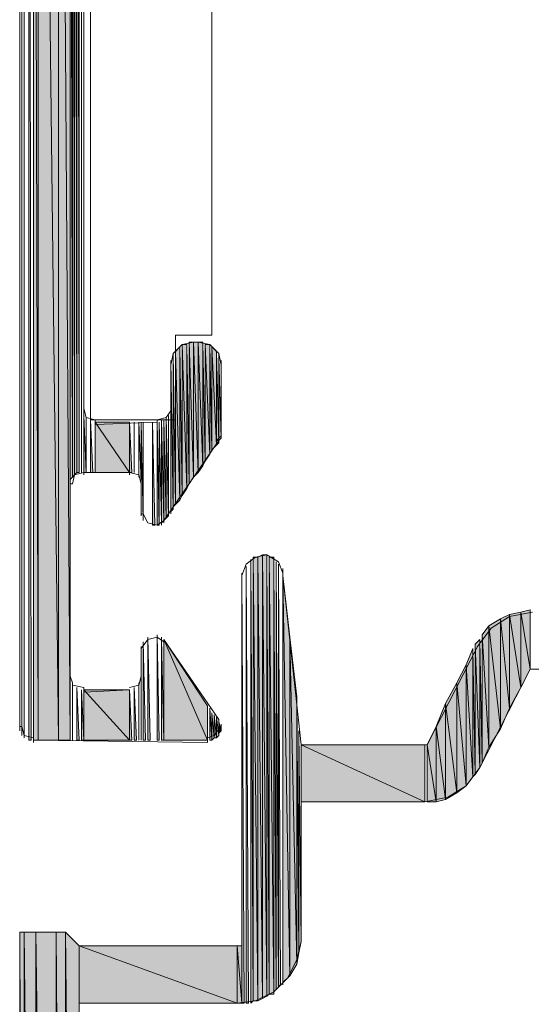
# Model space of a CAD drawing. Header units: millimetres. Extents: x -8934017 to -8932755, y 9525 to 11066.
# Tile 5 of 38: x -8933536 to -8933523, y 9587 to 9611. Entities that reach past the tile are written whole.
import ezdxf

# ---------------------------------------------------------------- set-up
doc = ezdxf.new("R2010")
doc.units = ezdxf.units.MM
doc.layers.add('Импорт в семействах', color=7, linetype='Continuous', lineweight=18)
doc.layers.add('Элементы узлов', color=7, linetype='Continuous', lineweight=18)

# ---------------------------------------------------------------- blocks, each defined once
blk = doc.blocks.new('Ригель в сборе - Окно для витража_dwg-21289138-Сечение 27')
at = {"layer": 'Импорт в семействах'}
for points in [[(-8933534.338, 9599.741), (-8933534.283, 9599.796), (-8933534.338, 9637.317)], [(-8933534.283, 9599.796), (-8933534.228, 9599.851), (-8933534.283, 9637.372)], [(-8933534.228, 9599.851), (-8933534.173, 9599.851), (-8933534.228, 9637.427)], [(-8933534.394, 9593.423), (-8933534.394, 9637.207), (-8933534.668, 9636.767)], [(-8933534.394, 9599.686), (-8933534.338, 9599.741), (-8933534.394, 9637.207)], [(-8933534.668, 9593.423), (-8933534.668, 9636.767), (-8933535.162, 9635.724)], [(-8933534.668, 9593.423), (-8933534.394, 9593.423), (-8933534.668, 9636.767)], [(-8933535.162, 9593.423), (-8933535.162, 9635.724), (-8933535.272, 9635.284)], [(-8933535.162, 9593.423), (-8933534.668, 9593.423), (-8933535.162, 9635.724)], [(-8933535.272, 9593.423), (-8933535.162, 9593.423), (-8933535.272, 9635.284)], [(-8933535.382, 9593.423), (-8933535.327, 9593.423), (-8933535.382, 9634.9)], [(-8933531.427, 9599.741), (-8933531.427, 9602.982), (-8933531.536, 9602.982)], [(-8933531.536, 9599.576), (-8933531.427, 9599.741), (-8933531.536, 9602.982)], [(-8933531.317, 9599.851), (-8933531.317, 9602.982), (-8933531.427, 9602.982)], [(-8933531.427, 9599.741), (-8933531.317, 9599.851), (-8933531.427, 9602.982)], [(-8933531.207, 9600.015), (-8933531.207, 9602.982), (-8933531.317, 9602.982)], [(-8933531.317, 9599.851), (-8933531.207, 9600.015), (-8933531.317, 9602.982)], [(-8933531.207, 9600.015), (-8933531.152, 9600.125), (-8933531.207, 9602.982)], [(-8933531.756, 9599.191), (-8933531.756, 9602.872), (-8933531.866, 9602.762)], [(-8933531.866, 9599.082), (-8933531.756, 9599.191), (-8933531.866, 9602.762)], [(-8933531.756, 9599.191), (-8933531.701, 9599.301), (-8933531.756, 9602.872)], [(-8933531.591, 9599.466), (-8933531.591, 9602.927), (-8933531.701, 9602.927)], [(-8933531.701, 9599.301), (-8933531.591, 9599.466), (-8933531.701, 9602.927)], [(-8933531.591, 9599.466), (-8933531.536, 9599.576), (-8933531.591, 9602.927)], [(-8933531.042, 9600.29), (-8933531.042, 9602.927), (-8933531.152, 9602.927)], [(-8933531.152, 9600.125), (-8933531.042, 9600.29), (-8933531.152, 9602.927)], [(-8933531.042, 9600.29), (-8933530.987, 9600.4), (-8933531.042, 9602.927)], [(-8933530.877, 9600.51), (-8933530.877, 9602.762), (-8933530.987, 9602.872)], [(-8933530.987, 9600.4), (-8933530.877, 9600.51), (-8933530.987, 9602.872)], [(-8933530.877, 9600.51), (-8933530.823, 9600.565), (-8933530.877, 9602.762)], [(-8933531.976, 9598.917), (-8933531.921, 9598.972), (-8933531.976, 9602.543)], [(-8933531.921, 9599.027), (-8933531.866, 9599.082), (-8933531.921, 9602.707)], [(-8933530.823, 9600.62), (-8933530.767, 9600.675), (-8933530.823, 9602.597)], [(-8933534.063, 9599.851), (-8933534.009, 9599.851), (-8933534.063, 9601.224)], [(-8933533.899, 9599.851), (-8933533.844, 9599.851), (-8933533.899, 9601.114)], [(-8933532.196, 9598.642), (-8933532.141, 9598.697), (-8933532.196, 9601.114)], [(-8933532.141, 9598.697), (-8933532.086, 9598.752), (-8933532.141, 9601.114)], [(-8933532.086, 9598.752), (-8933532.031, 9598.807), (-8933532.086, 9601.169)], [(-8933532.965, 9599.851), (-8933532.965, 9601.059), (-8933533.789, 9601.059)], [(-8933533.789, 9599.851), (-8933532.965, 9599.851), (-8933533.789, 9601.059)], [(-8933532.965, 9599.851), (-8933532.91, 9599.851), (-8933532.965, 9601.059)], [(-8933532.415, 9598.587), (-8933532.36, 9598.587), (-8933532.415, 9601.059)], [(-8933532.306, 9598.587), (-8933532.251, 9598.587), (-8933532.306, 9601.059)], [(-8933529.888, 9587.161), (-8933529.888, 9597.818), (-8933529.999, 9597.818)], [(-8933529.888, 9587.161), (-8933529.999, 9597.818), (-8933529.999, 9587.161)], [(-8933529.778, 9587.216), (-8933529.778, 9597.873), (-8933529.888, 9597.818)], [(-8933529.888, 9587.161), (-8933529.778, 9587.216), (-8933529.888, 9597.818)], [(-8933529.669, 9587.27), (-8933529.669, 9597.873), (-8933529.778, 9597.873)], [(-8933529.778, 9587.216), (-8933529.669, 9587.27), (-8933529.778, 9597.873)], [(-8933529.669, 9587.27), (-8933529.614, 9587.325), (-8933529.669, 9597.873)], [(-8933529.504, 9587.325), (-8933529.504, 9597.818), (-8933529.614, 9597.818)], [(-8933529.614, 9587.325), (-8933529.504, 9587.325), (-8933529.614, 9597.818)], [(-8933530.163, 9587.106), (-8933530.108, 9587.106), (-8933530.163, 9597.598)], [(-8933530.053, 9587.106), (-8933529.999, 9587.161), (-8933530.053, 9597.763)], [(-8933529.504, 9587.38), (-8933529.449, 9587.435), (-8933529.504, 9597.763)], [(-8933529.449, 9587.435), (-8933529.394, 9587.49), (-8933529.449, 9597.708)], [(-8933529.394, 9587.49), (-8933529.339, 9587.545), (-8933529.394, 9597.653)], [(-8933530.273, 9587.106), (-8933530.218, 9587.106), (-8933530.273, 9597.434)], [(-8933529.119, 9587.765), (-8933529.119, 9595.895), (-8933529.284, 9597.379)], [(-8933529.284, 9587.6), (-8933529.119, 9587.765), (-8933529.284, 9597.379)], [(-8933523.845, 9594.192), (-8933523.845, 9596.445), (-8933524.065, 9596.335)], [(-8933523.571, 9594.687), (-8933523.571, 9596.5), (-8933523.845, 9596.445)], [(-8933523.845, 9594.192), (-8933523.571, 9594.687), (-8933523.845, 9596.445)], [(-8933523.351, 9595.126), (-8933523.351, 9596.555), (-8933523.571, 9596.5)], [(-8933523.571, 9594.687), (-8933523.351, 9595.126), (-8933523.571, 9596.5)], [(-8933524.34, 9593.258), (-8933524.34, 9596.17), (-8933524.505, 9595.95)], [(-8933524.065, 9593.698), (-8933524.065, 9596.335), (-8933524.34, 9596.17)], [(-8933524.34, 9593.258), (-8933524.065, 9593.698), (-8933524.34, 9596.17)], [(-8933524.065, 9593.698), (-8933523.845, 9594.192), (-8933524.065, 9596.335)], [(-8933532.525, 9593.423), (-8933532.471, 9593.423), (-8933532.525, 9595.895)], [(-8933532.306, 9593.423), (-8933532.251, 9593.423), (-8933532.306, 9595.95)], [(-8933528.954, 9588.04), (-8933528.954, 9594.467), (-8933529.119, 9595.895)], [(-8933529.119, 9587.765), (-8933528.954, 9588.04), (-8933529.119, 9595.895)], [(-8933524.505, 9592.874), (-8933524.34, 9593.258), (-8933524.505, 9595.95)], [(-8933532.635, 9593.423), (-8933532.58, 9593.423), (-8933532.635, 9595.785)], [(-8933532.196, 9593.423), (-8933532.141, 9593.423), (-8933532.196, 9595.84)], [(-8933531.097, 9593.423), (-8933531.097, 9594.247), (-8933532.141, 9595.84)], [(-8933532.141, 9593.423), (-8933531.097, 9593.423), (-8933532.141, 9595.84)], [(-8933524.56, 9592.764), (-8933524.56, 9595.84), (-8933524.669, 9595.731)], [(-8933524.669, 9592.599), (-8933524.56, 9592.764), (-8933524.669, 9595.731)], [(-8933524.56, 9592.764), (-8933524.505, 9592.874), (-8933524.56, 9595.84)], [(-8933524.724, 9592.544), (-8933524.724, 9595.621), (-8933524.889, 9595.236)], [(-8933524.724, 9592.544), (-8933524.669, 9592.599), (-8933524.724, 9595.621)], [(-8933524.889, 9592.325), (-8933524.889, 9595.236), (-8933525.109, 9594.797)], [(-8933524.889, 9592.325), (-8933524.724, 9592.544), (-8933524.889, 9595.236)], [(-8933525.109, 9592.16), (-8933525.109, 9594.797), (-8933525.384, 9594.302)], [(-8933525.109, 9592.16), (-8933524.889, 9592.325), (-8933525.109, 9594.797)], [(-8933534.228, 9593.423), (-8933534.173, 9593.423), (-8933534.228, 9594.687)], [(-8933534.119, 9593.423), (-8933534.063, 9593.423), (-8933534.119, 9594.632)], [(-8933532.965, 9593.423), (-8933532.965, 9594.632), (-8933534.063, 9594.632)], [(-8933534.063, 9593.423), (-8933532.965, 9593.423), (-8933534.063, 9594.632)], [(-8933532.965, 9593.423), (-8933532.91, 9593.423), (-8933532.965, 9594.632)], [(-8933532.855, 9593.423), (-8933532.8, 9593.423), (-8933532.855, 9594.687)], [(-8933528.954, 9588.04), (-8933528.9, 9588.314), (-8933528.954, 9594.467)], [(-8933525.384, 9591.995), (-8933525.384, 9594.302), (-8933525.604, 9593.753)], [(-8933525.384, 9591.995), (-8933525.109, 9592.16), (-8933525.384, 9594.302)], [(-8933531.042, 9593.423), (-8933530.987, 9593.423), (-8933531.042, 9594.192)], [(-8933530.987, 9593.423), (-8933530.932, 9593.478), (-8933530.987, 9594.082)], [(-8933530.932, 9593.478), (-8933530.877, 9593.478), (-8933530.932, 9594.028)], [(-8933530.877, 9593.478), (-8933530.823, 9593.533), (-8933530.877, 9593.973)], [(-8933530.823, 9593.588), (-8933530.767, 9593.643), (-8933530.823, 9593.863)], [(-8933528.9, 9588.314), (-8933528.845, 9588.589), (-8933528.9, 9593.643)], [(-8933525.604, 9591.94), (-8933525.604, 9593.753), (-8933525.823, 9593.313)], [(-8933525.604, 9591.94), (-8933525.384, 9591.995), (-8933525.604, 9593.753)], [(-8933525.879, 9591.94), (-8933525.879, 9593.313), (-8933528.845, 9593.313)], [(-8933528.845, 9591.94), (-8933525.879, 9591.94), (-8933528.845, 9593.313)], [(-8933525.823, 9591.94), (-8933525.604, 9591.94), (-8933525.823, 9593.313)], [(-8933535.492, 9558.045), (-8933535.492, 9588.809), (-8933535.602, 9588.809)], [(-8933535.492, 9558.045), (-8933535.602, 9588.809), (-8933535.602, 9559.308)], [(-8933535.218, 9556.836), (-8933535.218, 9588.809), (-8933535.492, 9588.809)], [(-8933535.218, 9556.836), (-8933535.492, 9588.809), (-8933535.492, 9558.045)], [(-8933534.723, 9555.683), (-8933534.723, 9588.809), (-8933535.218, 9588.809)], [(-8933534.723, 9555.683), (-8933535.218, 9588.809), (-8933535.218, 9556.836)], [(-8933534.503, 9555.298), (-8933534.503, 9588.809), (-8933534.723, 9588.809)], [(-8933534.503, 9555.298), (-8933534.723, 9588.809), (-8933534.723, 9555.683)], [(-8933534.173, 9554.804), (-8933534.173, 9588.479), (-8933534.503, 9588.809)], [(-8933534.173, 9554.804), (-8933534.503, 9588.809), (-8933534.503, 9555.298)], [(-8933530.383, 9587.106), (-8933530.383, 9588.479), (-8933534.173, 9588.479)], [(-8933534.173, 9587.106), (-8933530.383, 9587.106), (-8933534.173, 9588.479)], [(-8933530.273, 9587.106), (-8933530.273, 9588.479), (-8933530.383, 9588.479)], [(-8933530.273, 9587.106), (-8933530.383, 9588.479), (-8933530.383, 9587.106)]]:
    blk.add_hatch(color=256, dxfattribs=at).paths.add_polyline_path(points)
for p, q in [((-8933534.283, 9599.796), (-8933534.338, 9637.317)), ((-8933534.338, 9637.317), (-8933534.338, 9599.741)), ((-8933534.228, 9599.851), (-8933534.283, 9637.372)), ((-8933534.283, 9637.372), (-8933534.283, 9599.796)), ((-8933534.173, 9599.851), (-8933534.228, 9637.427)), ((-8933534.228, 9637.427), (-8933534.228, 9599.851)), ((-8933534.394, 9593.423), (-8933534.394, 9637.207)), ((-8933534.338, 9599.741), (-8933534.394, 9637.207)), ((-8933534.394, 9637.207), (-8933534.394, 9599.686)), ((-8933534.668, 9593.423), (-8933534.668, 9636.767)), ((-8933534.668, 9636.767), (-8933534.394, 9593.423)), ((-8933534.394, 9593.423), (-8933534.668, 9636.767)), ((-8933534.668, 9636.767), (-8933534.668, 9593.423)), ((-8933535.162, 9593.423), (-8933535.162, 9635.724)), ((-8933535.162, 9635.724), (-8933534.668, 9593.423)), ((-8933534.668, 9593.423), (-8933535.162, 9635.724)), ((-8933535.162, 9635.724), (-8933535.162, 9593.423)), ((-8933535.272, 9635.284), (-8933535.162, 9593.423)), ((-8933535.162, 9593.423), (-8933535.272, 9635.284)), ((-8933535.272, 9635.284), (-8933535.272, 9593.423)), ((-8933535.327, 9593.423), (-8933535.382, 9634.9)), ((-8933535.382, 9634.9), (-8933535.382, 9593.423)), ((-8933531.427, 9602.982), (-8933531.536, 9602.982)), ((-8933531.536, 9602.982), (-8933531.427, 9599.741)), ((-8933531.427, 9599.741), (-8933531.536, 9602.982)), ((-8933531.536, 9602.982), (-8933531.536, 9599.576)), ((-8933531.427, 9602.982), (-8933531.427, 9602.927)), ((-8933531.427, 9599.741), (-8933531.427, 9602.982)), ((-8933531.317, 9602.982), (-8933531.427, 9602.982)), ((-8933531.427, 9602.982), (-8933531.317, 9599.851)), ((-8933531.317, 9599.851), (-8933531.427, 9602.982)), ((-8933531.427, 9602.982), (-8933531.427, 9599.741)), ((-8933531.317, 9602.982), (-8933531.317, 9602.927)), ((-8933531.317, 9599.851), (-8933531.317, 9602.982)), ((-8933531.207, 9602.982), (-8933531.317, 9602.982)), ((-8933531.317, 9602.982), (-8933531.207, 9600.015)), ((-8933531.207, 9600.015), (-8933531.317, 9602.982)), ((-8933531.317, 9602.982), (-8933531.317, 9599.851)), ((-8933531.207, 9600.015), (-8933531.207, 9602.982)), ((-8933531.152, 9600.125), (-8933531.207, 9602.982)), ((-8933531.207, 9602.982), (-8933531.207, 9600.015)), ((-8933531.756, 9602.872), (-8933531.866, 9602.762)), ((-8933531.866, 9602.762), (-8933531.756, 9599.191)), ((-8933531.756, 9599.191), (-8933531.866, 9602.762)), ((-8933531.866, 9602.762), (-8933531.866, 9599.082)), ((-8933531.756, 9599.191), (-8933531.756, 9602.872)), ((-8933531.701, 9599.301), (-8933531.756, 9602.872)), ((-8933531.756, 9602.872), (-8933531.756, 9599.191)), ((-8933531.591, 9602.927), (-8933531.701, 9602.927)), ((-8933531.701, 9602.927), (-8933531.591, 9599.466)), ((-8933531.591, 9599.466), (-8933531.701, 9602.927)), ((-8933531.701, 9602.927), (-8933531.701, 9599.301)), ((-8933531.591, 9599.466), (-8933531.591, 9602.927)), ((-8933531.536, 9599.576), (-8933531.591, 9602.927)), ((-8933531.591, 9602.927), (-8933531.591, 9599.466)), ((-8933531.042, 9602.927), (-8933531.152, 9602.927)), ((-8933531.152, 9602.927), (-8933531.042, 9600.29)), ((-8933531.042, 9600.29), (-8933531.152, 9602.927)), ((-8933531.152, 9602.927), (-8933531.152, 9600.125)), ((-8933531.042, 9600.29), (-8933531.042, 9602.927)), ((-8933530.987, 9600.4), (-8933531.042, 9602.927)), ((-8933531.042, 9602.927), (-8933531.042, 9600.29)), ((-8933530.877, 9602.762), (-8933530.987, 9602.872)), ((-8933530.987, 9602.872), (-8933530.877, 9600.51)), ((-8933530.877, 9600.51), (-8933530.987, 9602.872)), ((-8933530.987, 9602.872), (-8933530.987, 9600.4)), ((-8933530.877, 9600.51), (-8933530.877, 9602.762)), ((-8933530.823, 9600.565), (-8933530.877, 9602.762)), ((-8933530.877, 9602.762), (-8933530.877, 9600.51)), ((-8933531.921, 9598.972), (-8933531.976, 9602.543)), ((-8933531.976, 9602.543), (-8933531.976, 9598.917)), ((-8933531.866, 9599.082), (-8933531.921, 9602.707)), ((-8933531.921, 9602.707), (-8933531.921, 9599.027)), ((-8933530.767, 9600.675), (-8933530.823, 9602.597)), ((-8933530.823, 9602.597), (-8933530.823, 9600.62)), ((-8933534.009, 9599.851), (-8933534.063, 9601.224)), ((-8933534.063, 9601.224), (-8933534.063, 9599.851)), ((-8933533.844, 9599.851), (-8933533.899, 9601.114)), ((-8933533.899, 9601.114), (-8933533.899, 9599.851)), ((-8933532.141, 9598.697), (-8933532.196, 9601.114)), ((-8933532.196, 9601.114), (-8933532.196, 9598.642)), ((-8933532.086, 9598.752), (-8933532.141, 9601.114)), ((-8933532.141, 9601.114), (-8933532.141, 9598.697)), ((-8933532.031, 9598.807), (-8933532.086, 9601.169)), ((-8933532.086, 9601.169), (-8933532.086, 9598.752)), ((-8933532.965, 9601.059), (-8933533.789, 9601.059)), ((-8933533.789, 9601.059), (-8933532.965, 9599.851)), ((-8933532.965, 9599.851), (-8933533.789, 9601.059)), ((-8933533.789, 9601.059), (-8933533.789, 9599.851)), ((-8933532.965, 9599.851), (-8933532.965, 9601.059)), ((-8933532.91, 9599.851), (-8933532.965, 9601.059)), ((-8933532.965, 9601.059), (-8933532.965, 9599.851)), ((-8933532.36, 9598.587), (-8933532.415, 9601.059)), ((-8933532.415, 9601.059), (-8933532.415, 9598.587)), ((-8933532.251, 9598.587), (-8933532.306, 9601.059)), ((-8933532.306, 9601.059), (-8933532.306, 9598.587)), ((-8933530.823, 9600.62), (-8933530.767, 9600.675)), ((-8933531.042, 9600.29), (-8933530.987, 9600.4)), ((-8933530.987, 9600.4), (-8933530.877, 9600.51)), ((-8933530.877, 9600.51), (-8933530.823, 9600.565)), ((-8933531.152, 9600.125), (-8933531.042, 9600.29)), ((-8933531.317, 9599.851), (-8933531.207, 9600.015)), ((-8933531.207, 9600.015), (-8933531.152, 9600.125)), ((-8933534.394, 9599.686), (-8933534.338, 9599.741)), ((-8933534.338, 9599.741), (-8933534.283, 9599.796)), ((-8933534.283, 9599.796), (-8933534.228, 9599.851)), ((-8933534.228, 9599.851), (-8933534.173, 9599.851)), ((-8933534.063, 9599.851), (-8933534.063, 9599.796)), ((-8933534.063, 9599.851), (-8933534.009, 9599.851)), ((-8933533.899, 9599.851), (-8933533.844, 9599.851)), ((-8933533.789, 9599.851), (-8933532.965, 9599.851)), ((-8933532.965, 9599.851), (-8933532.965, 9599.796)), ((-8933532.965, 9599.851), (-8933532.91, 9599.851)), ((-8933531.536, 9599.576), (-8933531.427, 9599.741)), ((-8933531.427, 9599.741), (-8933531.317, 9599.851)), ((-8933532.69, 9599.576), (-8933532.69, 9599.521)), ((-8933531.701, 9599.301), (-8933531.591, 9599.466)), ((-8933531.591, 9599.466), (-8933531.536, 9599.576)), ((-8933531.756, 9599.191), (-8933531.701, 9599.301)), ((-8933531.976, 9598.917), (-8933531.921, 9598.972)), ((-8933531.921, 9599.027), (-8933531.866, 9599.082)), ((-8933531.866, 9599.082), (-8933531.756, 9599.191)), ((-8933532.141, 9598.697), (-8933532.086, 9598.752)), ((-8933532.086, 9598.752), (-8933532.031, 9598.807)), ((-8933532.415, 9598.587), (-8933532.36, 9598.587)), ((-8933532.306, 9598.587), (-8933532.251, 9598.587)), ((-8933532.196, 9598.642), (-8933532.141, 9598.697)), ((-8933532.141, 9598.697), (-8933532.141, 9598.642)), ((-8933529.888, 9597.818), (-8933529.999, 9597.818)), ((-8933529.999, 9597.818), (-8933529.888, 9587.161)), ((-8933529.888, 9587.161), (-8933529.999, 9597.818)), ((-8933529.999, 9597.818), (-8933529.999, 9587.161)), ((-8933529.778, 9597.873), (-8933529.888, 9597.818)), ((-8933529.888, 9587.161), (-8933529.888, 9597.818)), ((-8933529.888, 9597.818), (-8933529.778, 9587.216)), ((-8933529.778, 9587.216), (-8933529.888, 9597.818)), ((-8933529.888, 9597.818), (-8933529.888, 9587.161)), ((-8933529.778, 9587.216), (-8933529.778, 9597.873)), ((-8933529.669, 9597.873), (-8933529.778, 9597.873)), ((-8933529.778, 9597.873), (-8933529.669, 9587.27)), ((-8933529.669, 9587.27), (-8933529.778, 9597.873)), ((-8933529.778, 9597.873), (-8933529.778, 9587.216)), ((-8933529.669, 9587.27), (-8933529.669, 9597.873)), ((-8933529.614, 9587.325), (-8933529.669, 9597.873)), ((-8933529.669, 9597.873), (-8933529.669, 9587.27)), ((-8933529.504, 9597.818), (-8933529.614, 9597.818)), ((-8933529.614, 9597.818), (-8933529.504, 9587.325)), ((-8933529.504, 9587.325), (-8933529.614, 9597.818)), ((-8933529.614, 9597.818), (-8933529.614, 9587.325)), ((-8933529.504, 9587.325), (-8933529.504, 9597.818)), ((-8933530.108, 9587.106), (-8933530.163, 9597.598)), ((-8933530.163, 9597.598), (-8933530.163, 9587.106)), ((-8933529.999, 9587.161), (-8933530.053, 9597.763)), ((-8933530.053, 9597.763), (-8933530.053, 9587.106)), ((-8933529.449, 9587.435), (-8933529.504, 9597.763)), ((-8933529.504, 9597.763), (-8933529.504, 9587.38)), ((-8933529.394, 9587.49), (-8933529.449, 9597.708)), ((-8933529.449, 9597.708), (-8933529.449, 9587.435)), ((-8933529.339, 9587.545), (-8933529.394, 9597.653)), ((-8933529.394, 9597.653), (-8933529.394, 9587.49)), ((-8933530.218, 9587.106), (-8933530.273, 9597.434)), ((-8933530.273, 9597.434), (-8933530.273, 9587.106)), ((-8933529.119, 9595.895), (-8933529.284, 9597.379)), ((-8933529.284, 9597.379), (-8933529.119, 9587.765)), ((-8933529.119, 9587.765), (-8933529.284, 9597.379)), ((-8933529.284, 9597.379), (-8933529.284, 9587.6)), ((-8933523.845, 9596.445), (-8933524.065, 9596.335)), ((-8933523.571, 9596.5), (-8933523.845, 9596.445)), ((-8933523.845, 9594.192), (-8933523.845, 9596.445)), ((-8933523.845, 9596.445), (-8933523.571, 9594.687)), ((-8933523.571, 9594.687), (-8933523.845, 9596.445)), ((-8933523.845, 9596.445), (-8933523.845, 9594.192)), ((-8933523.351, 9596.555), (-8933523.571, 9596.5)), ((-8933523.571, 9594.687), (-8933523.571, 9596.5)), ((-8933523.571, 9596.5), (-8933523.351, 9595.126)), ((-8933523.351, 9595.126), (-8933523.571, 9596.5)), ((-8933523.571, 9596.5), (-8933523.571, 9594.687)), ((-8933523.351, 9595.126), (-8933523.351, 9596.555)), ((-8933524.34, 9596.17), (-8933524.505, 9595.95)), ((-8933524.065, 9596.335), (-8933524.34, 9596.17)), ((-8933524.34, 9593.258), (-8933524.34, 9596.17)), ((-8933524.34, 9596.17), (-8933524.065, 9593.698)), ((-8933524.065, 9593.698), (-8933524.34, 9596.17)), ((-8933524.34, 9596.17), (-8933524.34, 9593.258)), ((-8933524.065, 9593.698), (-8933524.065, 9596.335)), ((-8933524.065, 9596.335), (-8933523.845, 9594.192)), ((-8933523.845, 9594.192), (-8933524.065, 9596.335)), ((-8933524.065, 9596.335), (-8933524.065, 9593.698)), ((-8933532.471, 9593.423), (-8933532.525, 9595.895)), ((-8933532.525, 9595.895), (-8933532.525, 9593.423)), ((-8933532.251, 9593.423), (-8933532.306, 9595.95)), ((-8933532.306, 9595.95), (-8933532.306, 9593.423)), ((-8933529.119, 9587.765), (-8933529.119, 9595.895)), ((-8933528.954, 9594.467), (-8933529.119, 9595.895)), ((-8933529.119, 9595.895), (-8933528.954, 9588.04)), ((-8933528.954, 9588.04), (-8933529.119, 9595.895)), ((-8933529.119, 9595.895), (-8933529.119, 9587.765)), ((-8933524.505, 9595.95), (-8933524.34, 9593.258)), ((-8933524.34, 9593.258), (-8933524.505, 9595.95)), ((-8933524.505, 9595.95), (-8933524.505, 9592.874)), ((-8933532.58, 9593.423), (-8933532.635, 9595.785)), ((-8933532.635, 9595.785), (-8933532.635, 9593.423)), ((-8933532.141, 9593.423), (-8933532.196, 9595.84)), ((-8933532.196, 9595.84), (-8933532.196, 9593.423)), ((-8933531.097, 9594.247), (-8933532.141, 9595.84)), ((-8933532.141, 9595.84), (-8933531.097, 9593.423)), ((-8933531.097, 9593.423), (-8933532.141, 9595.84)), ((-8933532.141, 9595.84), (-8933532.141, 9593.423)), ((-8933524.56, 9595.84), (-8933524.669, 9595.731)), ((-8933524.669, 9595.731), (-8933524.56, 9592.764)), ((-8933524.56, 9592.764), (-8933524.669, 9595.731)), ((-8933524.669, 9595.731), (-8933524.669, 9592.599)), ((-8933524.56, 9592.764), (-8933524.56, 9595.84)), ((-8933524.505, 9592.874), (-8933524.56, 9595.84)), ((-8933524.56, 9595.84), (-8933524.56, 9592.764)), ((-8933524.724, 9595.621), (-8933524.889, 9595.236)), ((-8933524.724, 9592.544), (-8933524.724, 9595.621)), ((-8933524.669, 9592.599), (-8933524.724, 9595.621)), ((-8933524.724, 9595.621), (-8933524.724, 9592.544)), ((-8933524.889, 9595.236), (-8933525.109, 9594.797)), ((-8933524.889, 9592.325), (-8933524.889, 9595.236)), ((-8933524.889, 9595.236), (-8933524.724, 9592.544)), ((-8933524.724, 9592.544), (-8933524.889, 9595.236)), ((-8933524.889, 9595.236), (-8933524.889, 9592.325)), ((-8933523.571, 9594.687), (-8933523.351, 9595.126)), ((-8933525.109, 9594.797), (-8933525.384, 9594.302)), ((-8933525.109, 9592.16), (-8933525.109, 9594.797)), ((-8933525.109, 9594.797), (-8933524.889, 9592.325)), ((-8933524.889, 9592.325), (-8933525.109, 9594.797)), ((-8933525.109, 9594.797), (-8933525.109, 9592.16)), ((-8933534.173, 9593.423), (-8933534.228, 9594.687)), ((-8933534.228, 9594.687), (-8933534.228, 9593.423)), ((-8933534.063, 9593.423), (-8933534.119, 9594.632)), ((-8933534.119, 9594.632), (-8933534.119, 9593.423)), ((-8933532.965, 9594.632), (-8933534.063, 9594.632)), ((-8933534.063, 9594.632), (-8933532.965, 9593.423)), ((-8933532.965, 9593.423), (-8933534.063, 9594.632)), ((-8933534.063, 9594.632), (-8933534.063, 9593.423)), ((-8933532.965, 9593.423), (-8933532.965, 9594.632)), ((-8933532.91, 9593.423), (-8933532.965, 9594.632)), ((-8933532.965, 9594.632), (-8933532.965, 9593.423)), ((-8933532.8, 9593.423), (-8933532.855, 9594.687)), ((-8933532.855, 9594.687), (-8933532.855, 9593.423)), ((-8933528.954, 9588.04), (-8933528.954, 9594.467)), ((-8933528.9, 9588.314), (-8933528.954, 9594.467)), ((-8933528.954, 9594.467), (-8933528.954, 9588.04)), ((-8933523.845, 9594.192), (-8933523.571, 9594.687)), ((-8933531.097, 9593.423), (-8933531.097, 9594.247)), ((-8933525.384, 9594.302), (-8933525.604, 9593.753)), ((-8933525.384, 9591.995), (-8933525.384, 9594.302)), ((-8933525.384, 9594.302), (-8933525.109, 9592.16)), ((-8933525.109, 9592.16), (-8933525.384, 9594.302)), ((-8933525.384, 9594.302), (-8933525.384, 9591.995)), ((-8933530.987, 9593.423), (-8933531.042, 9594.192)), ((-8933531.042, 9594.192), (-8933531.042, 9593.423)), ((-8933530.932, 9593.478), (-8933530.987, 9594.082)), ((-8933530.987, 9594.082), (-8933530.987, 9593.423)), ((-8933530.877, 9593.478), (-8933530.932, 9594.028)), ((-8933530.932, 9594.028), (-8933530.932, 9593.478)), ((-8933524.065, 9593.698), (-8933523.845, 9594.192)), ((-8933530.823, 9593.533), (-8933530.877, 9593.973)), ((-8933530.877, 9593.973), (-8933530.877, 9593.478)), ((-8933530.767, 9593.643), (-8933530.823, 9593.863)), ((-8933530.823, 9593.863), (-8933530.823, 9593.588)), ((-8933530.877, 9593.478), (-8933530.823, 9593.533)), ((-8933530.823, 9593.588), (-8933530.767, 9593.643)), ((-8933528.845, 9588.589), (-8933528.9, 9593.643)), ((-8933528.9, 9593.643), (-8933528.9, 9588.314)), ((-8933525.604, 9593.753), (-8933525.823, 9593.313)), ((-8933525.604, 9591.94), (-8933525.604, 9593.753)), ((-8933525.604, 9593.753), (-8933525.384, 9591.995)), ((-8933525.384, 9591.995), (-8933525.604, 9593.753)), ((-8933525.604, 9593.753), (-8933525.604, 9591.94)), ((-8933524.34, 9593.258), (-8933524.065, 9593.698)), ((-8933535.382, 9593.423), (-8933535.327, 9593.423)), ((-8933535.272, 9593.423), (-8933535.162, 9593.423)), ((-8933535.162, 9593.423), (-8933534.668, 9593.423)), ((-8933534.668, 9593.423), (-8933534.394, 9593.423)), ((-8933534.228, 9593.423), (-8933534.173, 9593.423)), ((-8933534.119, 9593.423), (-8933534.063, 9593.423)), ((-8933534.063, 9593.423), (-8933532.965, 9593.423)), ((-8933532.965, 9593.423), (-8933532.91, 9593.423)), ((-8933532.855, 9593.423), (-8933532.8, 9593.423)), ((-8933532.635, 9593.423), (-8933532.58, 9593.423)), ((-8933532.525, 9593.423), (-8933532.471, 9593.423)), ((-8933532.306, 9593.423), (-8933532.251, 9593.423)), ((-8933532.196, 9593.423), (-8933532.141, 9593.423)), ((-8933532.141, 9593.423), (-8933531.097, 9593.423)), ((-8933531.042, 9593.423), (-8933530.987, 9593.423)), ((-8933530.987, 9593.423), (-8933530.932, 9593.478)), ((-8933530.932, 9593.478), (-8933530.877, 9593.478)), ((-8933525.879, 9593.313), (-8933528.845, 9593.313)), ((-8933528.845, 9593.313), (-8933525.879, 9591.94)), ((-8933525.879, 9591.94), (-8933528.845, 9593.313)), ((-8933528.845, 9593.313), (-8933528.845, 9591.94)), ((-8933525.879, 9591.94), (-8933525.879, 9593.313)), ((-8933525.823, 9593.313), (-8933525.604, 9591.94)), ((-8933525.604, 9591.94), (-8933525.823, 9593.313)), ((-8933525.823, 9593.313), (-8933525.823, 9591.94)), ((-8933524.505, 9592.874), (-8933524.34, 9593.258)), ((-8933524.56, 9592.764), (-8933524.505, 9592.874)), ((-8933524.724, 9592.544), (-8933524.669, 9592.599)), ((-8933524.669, 9592.599), (-8933524.56, 9592.764)), ((-8933524.889, 9592.325), (-8933524.724, 9592.544)), ((-8933525.384, 9591.995), (-8933525.109, 9592.16)), ((-8933525.109, 9592.16), (-8933524.889, 9592.325)), ((-8933528.845, 9591.94), (-8933525.879, 9591.94)), ((-8933525.823, 9591.94), (-8933525.604, 9591.94)), ((-8933525.604, 9591.94), (-8933525.384, 9591.995)), ((-8933535.492, 9588.809), (-8933535.602, 9588.809)), ((-8933535.602, 9588.809), (-8933535.492, 9558.045)), ((-8933535.492, 9558.045), (-8933535.602, 9588.809)), ((-8933535.602, 9588.809), (-8933535.602, 9559.308)), ((-8933535.492, 9558.045), (-8933535.492, 9588.809)), ((-8933535.218, 9588.809), (-8933535.492, 9588.809)), ((-8933535.492, 9588.809), (-8933535.218, 9556.836)), ((-8933535.218, 9556.836), (-8933535.492, 9588.809)), ((-8933535.492, 9588.809), (-8933535.492, 9558.045)), ((-8933535.218, 9556.836), (-8933535.218, 9588.809)), ((-8933534.723, 9588.809), (-8933535.218, 9588.809)), ((-8933535.218, 9588.809), (-8933534.723, 9555.683)), ((-8933534.723, 9555.683), (-8933535.218, 9588.809)), ((-8933535.218, 9588.809), (-8933535.218, 9556.836)), ((-8933534.723, 9555.683), (-8933534.723, 9588.809)), ((-8933534.503, 9588.809), (-8933534.723, 9588.809)), ((-8933534.723, 9588.809), (-8933534.503, 9555.298)), ((-8933534.503, 9555.298), (-8933534.723, 9588.809)), ((-8933534.723, 9588.809), (-8933534.723, 9555.683)), ((-8933534.503, 9555.298), (-8933534.503, 9588.809)), ((-8933534.173, 9588.479), (-8933534.503, 9588.809)), ((-8933534.503, 9588.809), (-8933534.173, 9554.804)), ((-8933534.173, 9554.804), (-8933534.503, 9588.809)), ((-8933534.503, 9588.809), (-8933534.503, 9555.298)), ((-8933528.9, 9588.314), (-8933528.845, 9588.589)), ((-8933534.173, 9554.804), (-8933534.173, 9588.479)), ((-8933530.383, 9588.479), (-8933534.173, 9588.479)), ((-8933534.173, 9588.479), (-8933530.383, 9587.106)), ((-8933530.383, 9587.106), (-8933534.173, 9588.479)), ((-8933534.173, 9588.479), (-8933534.173, 9587.106)), ((-8933530.383, 9587.106), (-8933530.383, 9588.479)), ((-8933530.273, 9588.479), (-8933530.383, 9588.479)), ((-8933530.383, 9588.479), (-8933530.273, 9587.106)), ((-8933530.273, 9587.106), (-8933530.383, 9588.479)), ((-8933530.383, 9588.479), (-8933530.383, 9587.106)), ((-8933530.273, 9587.106), (-8933530.273, 9588.479)), ((-8933528.954, 9588.04), (-8933528.9, 9588.314)), ((-8933529.119, 9587.765), (-8933528.954, 9588.04)), ((-8933529.284, 9587.6), (-8933529.119, 9587.765)), ((-8933529.504, 9587.38), (-8933529.449, 9587.435)), ((-8933529.449, 9587.435), (-8933529.394, 9587.49)), ((-8933529.394, 9587.49), (-8933529.339, 9587.545)), ((-8933530.053, 9587.106), (-8933529.999, 9587.161)), ((-8933529.999, 9587.161), (-8933529.888, 9587.161)), ((-8933529.888, 9587.161), (-8933529.778, 9587.216)), ((-8933529.778, 9587.216), (-8933529.669, 9587.27)), ((-8933529.669, 9587.27), (-8933529.614, 9587.325)), ((-8933529.614, 9587.325), (-8933529.504, 9587.325)), ((-8933534.173, 9587.106), (-8933530.383, 9587.106)), ((-8933530.383, 9587.106), (-8933530.273, 9587.106)), ((-8933530.273, 9587.106), (-8933530.218, 9587.106)), ((-8933530.163, 9587.106), (-8933530.108, 9587.106))]:
    blk.add_line(p, q, dxfattribs=at)
at = {"layer": 'Импорт в семействах', "flags": 128}
for points in [[(-8933534.394, 9637.207), (-8933534.394, 9599.631), (-8933534.394, 9637.207), (-8933534.394, 9599.576), (-8933534.394, 9599.631), (-8933534.394, 9637.207), (-8933534.394, 9599.686), (-8933534.394, 9637.207), (-8933534.394, 9599.631), (-8933534.394, 9599.686), (-8933534.394, 9637.207), (-8933534.394, 9599.741), (-8933534.394, 9637.317), (-8933534.338, 9637.262), (-8933534.338, 9599.741), (-8933534.338, 9637.262)], [(-8933535.602, 9633.416), (-8933535.602, 9593.643), (-8933535.602, 9633.416), (-8933535.602, 9633.581), (-8933535.602, 9593.643), (-8933535.602, 9633.361), (-8933535.602, 9593.698), (-8933535.602, 9633.361)], [(-8933535.602, 9633.361), (-8933535.602, 9593.698), (-8933535.602, 9633.416)], [(-8933535.272, 9593.478), (-8933535.492, 9593.533), (-8933535.547, 9593.753), (-8933535.602, 9593.753), (-8933535.602, 9633.361), (-8933535.602, 9633.306)], [(-8933534.063, 9615.233), (-8933534.063, 9601.389), (-8933534.009, 9601.169), (-8933533.789, 9601.114), (-8933533.789, 9601.004), (-8933532.306, 9601.059), (-8933532.306, 9601.004)], [(-8933534.173, 9622.924), (-8933534.173, 9599.851), (-8933534.173, 9622.924), (-8933534.173, 9622.814), (-8933534.173, 9599.851), (-8933534.173, 9622.924), (-8933534.173, 9622.814), (-8933534.173, 9599.851), (-8933534.173, 9622.759), (-8933534.173, 9622.814), (-8933534.173, 9599.851), (-8933534.173, 9622.814)], [(-8933534.338, 9594.797), (-8933534.338, 9593.423), (-8933534.338, 9594.797), (-8933534.394, 9594.961), (-8933534.394, 9593.423), (-8933534.394, 9594.961), (-8933534.394, 9594.906), (-8933534.394, 9593.423), (-8933534.394, 9594.961), (-8933534.394, 9593.423), (-8933534.394, 9594.852), (-8933534.394, 9594.906), (-8933534.394, 9593.423), (-8933534.394, 9594.906), (-8933534.394, 9594.961), (-8933534.394, 9599.576), (-8933534.338, 9599.576), (-8933534.283, 9599.796), (-8933534.063, 9599.851), (-8933532.965, 9599.851), (-8933532.745, 9599.796), (-8933532.69, 9599.576), (-8933532.69, 9598.862), (-8933532.635, 9598.862), (-8933532.525, 9598.642), (-8933532.306, 9598.587), (-8933532.141, 9598.697), (-8933530.823, 9600.62), (-8933530.877, 9600.62), (-8933530.767, 9600.73), (-8933530.767, 9600.785), (-8933530.767, 9602.433), (-8933530.823, 9602.707), (-8933531.042, 9602.927), (-8933531.317, 9602.982), (-8933531.427, 9602.982), (-8933531.701, 9602.927), (-8933531.921, 9602.707), (-8933531.976, 9602.433), (-8933531.976, 9601.389), (-8933531.976, 9601.279), (-8933531.976, 9598.917), (-8933531.976, 9601.334), (-8933531.976, 9601.279), (-8933531.976, 9598.862), (-8933531.976, 9598.917), (-8933531.976, 9601.279), (-8933531.976, 9598.917), (-8933531.976, 9601.389), (-8933531.976, 9601.334), (-8933531.976, 9598.917), (-8933531.976, 9601.334), (-8933532.086, 9601.169), (-8933532.306, 9601.114), (-8933532.306, 9598.587), (-8933532.306, 9601.059), (-8933532.306, 9598.587), (-8933532.306, 9601.059), (-8933532.251, 9598.587), (-8933532.251, 9601.059), (-8933532.251, 9598.587), (-8933532.251, 9601.059), (-8933532.196, 9598.642), (-8933532.196, 9601.114), (-8933532.196, 9601.059), (-8933532.196, 9598.587), (-8933532.196, 9598.642), (-8933532.196, 9601.059), (-8933532.196, 9598.642), (-8933532.196, 9601.114), (-8933532.196, 9598.642), (-8933532.196, 9601.114), (-8933532.141, 9598.697), (-8933532.141, 9601.114), (-8933532.141, 9598.697), (-8933532.141, 9601.114)], [(-8933531.976, 9602.433), (-8933531.976, 9598.917), (-8933531.976, 9602.543), (-8933531.976, 9602.433), (-8933531.976, 9598.917), (-8933531.976, 9602.433), (-8933531.976, 9602.378)], [(-8933530.823, 9602.707), (-8933530.823, 9600.62), (-8933530.823, 9602.652), (-8933530.823, 9602.707), (-8933530.823, 9600.565), (-8933530.823, 9600.62), (-8933530.823, 9602.707), (-8933530.823, 9600.62), (-8933530.823, 9602.597), (-8933530.823, 9602.652), (-8933530.823, 9600.62), (-8933530.823, 9602.652), (-8933530.823, 9600.62), (-8933530.823, 9602.597), (-8933530.823, 9600.62), (-8933530.823, 9602.597), (-8933530.767, 9600.73), (-8933530.767, 9602.543), (-8933530.767, 9600.675), (-8933530.767, 9600.73), (-8933530.767, 9602.543), (-8933530.767, 9600.73), (-8933530.767, 9602.488), (-8933530.767, 9602.543), (-8933530.767, 9600.73), (-8933530.767, 9602.543), (-8933530.767, 9600.785), (-8933530.767, 9602.433), (-8933530.767, 9602.488), (-8933530.767, 9600.73), (-8933530.767, 9600.785), (-8933530.767, 9602.488), (-8933530.767, 9602.378)], [(-8933534.063, 9601.334), (-8933534.063, 9601.389), (-8933534.063, 9599.851), (-8933534.063, 9601.334), (-8933534.063, 9601.389), (-8933534.063, 9599.851), (-8933534.063, 9601.389), (-8933534.063, 9599.851), (-8933534.063, 9601.279), (-8933534.063, 9601.334), (-8933534.063, 9599.851), (-8933534.063, 9601.334), (-8933534.063, 9599.851), (-8933534.063, 9601.224), (-8933534.063, 9601.279), (-8933534.063, 9599.851), (-8933534.063, 9601.279)], [(-8933532.745, 9601.059), (-8933532.745, 9599.741), (-8933532.745, 9601.059), (-8933532.745, 9599.741), (-8933532.745, 9601.059), (-8933532.69, 9599.631), (-8933532.69, 9601.059), (-8933532.69, 9599.631), (-8933532.69, 9601.059), (-8933532.69, 9599.576), (-8933532.69, 9601.059), (-8933532.69, 9599.576), (-8933532.69, 9601.059), (-8933532.69, 9598.807), (-8933532.69, 9601.059), (-8933532.69, 9598.807), (-8933532.69, 9601.059), (-8933532.635, 9598.697), (-8933532.635, 9601.059), (-8933532.635, 9598.697), (-8933532.635, 9601.059)], [(-8933535.602, 9559.308), (-8933535.602, 9588.809), (-8933534.503, 9588.809), (-8933534.173, 9588.479), (-8933530.273, 9588.479), (-8933530.273, 9597.379), (-8933530.163, 9597.653), (-8933529.943, 9597.818), (-8933529.669, 9597.873), (-8933529.394, 9597.708), (-8933529.284, 9597.434), (-8933529.284, 9587.6), (-8933529.284, 9587.545), (-8933529.284, 9597.488), (-8933529.284, 9597.379), (-8933529.284, 9587.6), (-8933529.284, 9597.543), (-8933529.284, 9587.545), (-8933529.284, 9597.543), (-8933529.284, 9597.488), (-8933529.284, 9587.545), (-8933529.284, 9597.543)], [(-8933529.284, 9597.379), (-8933528.845, 9593.313), (-8933525.823, 9593.313), (-8933524.615, 9595.676), (-8933524.285, 9596.115), (-8933523.845, 9596.39), (-8933523.296, 9596.5)], [(-8933535.272, 9593.368), (-8933535.272, 9593.423), (-8933531.097, 9593.368), (-8933531.097, 9593.478), (-8933530.932, 9593.533), (-8933530.823, 9593.698), (-8933530.823, 9593.863), (-8933530.823, 9593.918), (-8933532.141, 9595.84), (-8933532.141, 9595.785), (-8933532.306, 9595.895), (-8933532.525, 9595.84), (-8933532.69, 9595.621), (-8933532.69, 9593.423), (-8933532.69, 9595.676), (-8933532.69, 9595.621), (-8933532.69, 9593.423), (-8933532.69, 9595.621)], [(-8933532.69, 9595.621), (-8933532.69, 9594.961), (-8933532.745, 9594.742), (-8933532.965, 9594.687)], [(-8933519.506, 9580.129), (-8933519.506, 9595.126), (-8933523.351, 9595.126), (-8933524.56, 9592.764), (-8933524.889, 9592.325), (-8933525.329, 9592.05), (-8933525.879, 9591.94), (-8933528.845, 9591.94), (-8933528.845, 9588.589), (-8933528.954, 9588.149), (-8933529.175, 9587.71), (-8933529.504, 9587.38), (-8933529.943, 9587.161), (-8933530.383, 9587.106), (-8933534.173, 9587.106), (-8933534.173, 9580.129)], [(-8933532.69, 9594.906), (-8933532.69, 9593.423), (-8933532.69, 9594.906), (-8933532.69, 9594.961), (-8933532.69, 9593.423), (-8933532.69, 9594.852), (-8933532.69, 9593.423), (-8933532.69, 9594.852)], [(-8933532.965, 9594.577), (-8933532.965, 9594.632), (-8933534.063, 9594.577), (-8933534.063, 9594.687), (-8933534.338, 9594.742), (-8933534.338, 9593.423), (-8933534.338, 9594.797)], [(-8933532.69, 9594.852), (-8933532.69, 9593.423), (-8933532.69, 9594.906)], [(-8933530.823, 9593.918), (-8933530.823, 9593.588), (-8933530.823, 9593.918), (-8933530.823, 9593.533), (-8933530.823, 9593.588), (-8933530.823, 9593.918), (-8933530.823, 9593.588), (-8933530.823, 9593.863), (-8933530.823, 9593.918), (-8933530.823, 9593.588), (-8933530.823, 9593.918), (-8933530.823, 9593.588), (-8933530.823, 9593.863), (-8933530.823, 9593.588), (-8933530.823, 9593.863), (-8933530.767, 9593.643), (-8933530.767, 9593.808), (-8933530.767, 9593.643), (-8933530.767, 9593.808), (-8933530.767, 9593.698), (-8933530.767, 9593.753), (-8933530.767, 9593.698), (-8933530.767, 9593.753), (-8933530.767, 9593.808), (-8933530.767, 9593.643), (-8933530.767, 9593.698), (-8933530.767, 9593.808)]]:
    blk.add_lwpolyline(points, dxfattribs=at)
for points in [[(-8933534.173, 9637.482), (-8933534.173, 9599.851), (-8933534.173, 9637.482), (-8933534.173, 9599.851)], [(-8933535.492, 9634.57), (-8933535.492, 9593.478), (-8933535.492, 9634.57), (-8933535.492, 9593.478)], [(-8933535.547, 9633.856), (-8933535.547, 9593.533), (-8933535.547, 9634.185), (-8933535.547, 9633.856), (-8933535.547, 9593.533)], [(-8933534.119, 9622.704), (-8933534.119, 9599.851), (-8933534.119, 9622.649), (-8933534.119, 9622.704), (-8933534.119, 9599.851)], [(-8933533.899, 9601.114), (-8933533.899, 9615.397), (-8933531.866, 9615.397), (-8933531.866, 9613.42), (-8933530.987, 9613.42), (-8933530.987, 9603.147), (-8933531.866, 9603.147), (-8933531.866, 9601.114)], [(-8933531.921, 9602.597), (-8933531.921, 9599.027), (-8933531.921, 9602.707), (-8933531.921, 9602.597), (-8933531.921, 9598.972), (-8933531.921, 9599.027)], [(-8933534.009, 9601.169), (-8933534.009, 9599.851), (-8933534.009, 9601.169), (-8933534.009, 9599.851)], [(-8933532.031, 9601.169), (-8933532.031, 9598.862), (-8933532.031, 9601.224), (-8933532.031, 9601.169), (-8933532.031, 9598.807), (-8933532.031, 9598.862)], [(-8933532.855, 9601.059), (-8933532.855, 9599.851), (-8933532.855, 9601.059), (-8933532.855, 9599.851)], [(-8933529.778, 9597.873), (-8933529.778, 9587.216), (-8933529.778, 9597.873), (-8933529.778, 9587.216)], [(-8933529.504, 9597.818), (-8933529.504, 9587.38), (-8933529.504, 9597.763), (-8933529.504, 9597.818), (-8933529.504, 9587.325), (-8933529.504, 9587.38)], [(-8933530.053, 9597.763), (-8933530.053, 9587.106), (-8933530.053, 9597.763), (-8933530.053, 9587.106)], [(-8933530.273, 9597.379), (-8933530.273, 9587.106), (-8933530.273, 9597.434), (-8933530.273, 9597.379), (-8933530.273, 9587.106)], [(-8933532.196, 9595.895), (-8933532.196, 9593.423), (-8933532.196, 9595.84), (-8933532.196, 9595.895), (-8933532.196, 9593.423)], [(-8933532.635, 9595.731), (-8933532.635, 9593.423), (-8933532.635, 9595.785), (-8933532.635, 9595.731), (-8933532.635, 9593.423)], [(-8933532.745, 9594.742), (-8933532.745, 9593.423), (-8933532.745, 9594.797), (-8933532.745, 9594.742), (-8933532.745, 9593.423)], [(-8933532.855, 9594.632), (-8933532.855, 9593.423), (-8933532.855, 9594.687), (-8933532.855, 9594.632), (-8933532.855, 9593.423)]]:
    blk.add_lwpolyline(points, close=True, dxfattribs=at)
blk = doc.blocks.new('Ригель в сборе - Ригель в сборе-21289257-Сечение 27')
blk.add_blockref('Ригель в сборе - Окно для витража_dwg-21289138-Сечение 27', (0, 0))

msp = doc.modelspace()

# ---------------------------------------------------------------- block references
at = {"layer": 'Элементы узлов'}
msp.add_blockref('Ригель в сборе - Ригель в сборе-21289257-Сечение 27', (0, 0), dxfattribs=at)

doc.saveas('drawing.dxf')
